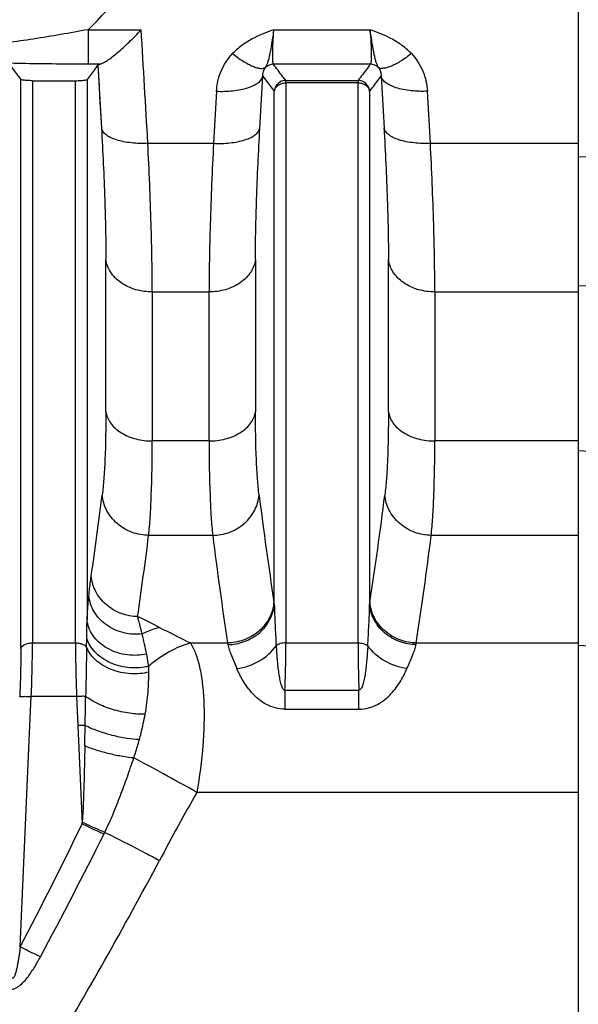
# Model space of a CAD drawing. Extents: x -1724 to 1181, y 2 to 1734.
# Tile 41 of 83: x -619 to -571, y 932 to 1016. Entities that reach past the tile are written whole.
import ezdxf

# ---------------------------------------------------------------- set-up
doc = ezdxf.new("R2010")
doc.units = 0
doc.header["$LTSCALE"] = 65.395
doc.layers.get('0').update_dxf_attribs({"linetype": 'CONTINUOUS'})

msp = doc.modelspace()

# ---------------------------------------------------------------- linework, layer by layer
at = {"color": 2, "linetype": 'CONTINUOUS'}
for p, q in [((-571.495, 1033.784), (-571.495, 690.22)), ((-596.59, 1010.998), (-596.59, 1011.215)), ((-590.4, 1011.215), (-590.4, 1010.998)), ((-614.02, 947.547), (-614.062, 947.567))]:
    msp.add_line(p, q, dxfattribs=at)
at = {"color": 9, "linetype": 'CONTINUOUS'}
for p, q in [((-613.568, 1015.566), (-613.568, 1012.612)), ((-613.567, 1015.566), (-609.007, 1015.566)), ((-597.621, 1015.566), (-589.369, 1015.566)), ((-612.538, 1012.612), (-613.568, 1012.612)), ((-612.729, 1012.532), (-612.418, 1007.121)), ((-589.341, 1012.612), (-597.649, 1012.612)), ((-619.335, 962.484), (-619.335, 1011.304)), ((-618.34, 1011.193), (-618.34, 962.961)), ((-614.65, 962.961), (-614.65, 1011.193)), ((-613.655, 1011.304), (-613.655, 964.933)), ((-598.822, 1007.121), (-598.567, 1011.587)), ((-596.59, 1011.215), (-590.4, 1011.215)), ((-588.423, 1011.587), (-588.168, 1007.121)), ((-602.547, 1010.29), (-602.802, 1005.819)), ((-597.585, 966.262), (-597.585, 1010.295)), ((-596.59, 1010.998), (-596.59, 962.961)), ((-590.4, 1010.998), (-596.59, 1010.998)), ((-590.4, 962.961), (-590.4, 1010.998)), ((-589.405, 1010.295), (-589.405, 966.262)), ((-584.187, 1005.819), (-584.443, 1010.29)), ((-608.437, 1005.819), (-602.802, 1005.819)), ((-584.187, 1005.819), (-571.495, 1005.819)), ((-563.6, 1004.475), (-571.495, 1004.647)), ((-612.041, 982.788), (-612.041, 995.852)), ((-599.199, 995.854), (-599.199, 982.788)), ((-587.791, 982.788), (-587.791, 995.852)), ((-571.495, 993.613), (-563.6, 993.435)), ((-608.06, 993.071), (-608.06, 980.284)), ((-608.06, 993.071), (-603.179, 993.071)), ((-603.179, 980.284), (-603.179, 993.071)), ((-583.81, 993.071), (-583.81, 980.284)), ((-583.81, 993.071), (-571.495, 993.071)), ((-603.179, 980.284), (-608.06, 980.284)), ((-571.495, 980.284), (-583.81, 980.284)), ((-563.6, 978.992), (-571.495, 979.425)), ((-602.87, 972.184), (-608.37, 972.184)), ((-571.495, 972.184), (-584.12, 972.184)), ((-618.34, 962.961), (-614.65, 962.961)), ((-613.694, 962.587), (-613.679, 963.353)), ((-604.778, 962.953), (-601.591, 962.953)), ((-596.59, 962.961), (-590.4, 962.961)), ((-585.399, 962.953), (-571.495, 962.953)), ((-571.495, 962.759), (-542.39, 961.344)), ((-596.669, 958.918), (-596.669, 957.276)), ((-596.669, 958.918), (-590.321, 958.918)), ((-590.321, 957.276), (-590.321, 958.918)), ((-618.551, 955.863), (-618.44, 958.365)), ((-614.55, 958.365), (-618.44, 958.365)), ((-614.55, 958.365), (-614.439, 955.863)), ((-596.669, 957.276), (-590.321, 957.276)), ((-619.383, 936.887), (-618.551, 955.863)), ((-614.439, 955.863), (-614.07, 947.439)), ((-571.495, 950.141), (-604.233, 950.141))]:
    msp.add_line(p, q, dxfattribs=at)
at = {"color": 6, "linetype": 'CONTINUOUS'}
msp.add_line((-618.34, 1011.193), (-614.65, 1011.193), dxfattribs=at)
at = {"color": 9, "linetype": 'CONTINUOUS'}
msp.add_lwpolyline([(-612.729, 1012.532), (-612.676, 1011.632), (-612.624, 1010.732), (-612.572, 1009.83), (-612.52, 1008.928), (-612.469, 1008.025), (-612.418, 1007.121)], dxfattribs=at)
for centre, radius, start, end in [((-690.248, 1092.301), 108.481, 314.98019, 319.75687), ((-2731.913, 886.677), 2126.815, 3.211325, 3.474376), ((-956.548, 1018.871), 346.901, 351.6842, 352.84057), ((-233.792, 1021.71), 367.993, 187.19246, 188.63759), ((-939.958, 1019.869), 354.626, 351.33517, 352.83479), ((-960.681, 1016.322), 355.065, 351.72469, 352.8591), ((-243.351, 1017.277), 362.336, 187.14903, 188.62265), ((-946.22, 1017.634), 364.941, 351.3826, 352.84571), ((-575.79, 964.387), 13.744, 171.3954, 172.157), ((-804.911, 967.054), 191.268, 358.89109, 359.36472), ((-655.73, 869.144), 106.699, 63.09275, 64.21316), ((-452.451, 1269.688), 342.476, 243.09161, 243.59067), ((-682.514, 946.306), 75.625, 11.97902, 13.31662), ((-577.026, 961.341), 8.526, 169.10355, 170.07539), ((-1793.691, 977.419), 1180.071, 358.953903, 359.075238), ((-376.251, 821.339), 261.85, 150.5349, 151.9964), ((-984.362, 1127.26), 411.645, 332.45353, 334.09802), ((-974.45, 1127.383), 404.869, 331.79489, 333.47548)]:
    msp.add_arc(centre, radius, start, end, dxfattribs=at)
at = {"color": 2, "linetype": 'CONTINUOUS'}
for centre, radius, start, end in [((-597.646, 1011.609), 1.003, 90.20718, 134.88852), ((-589.344, 1011.609), 1.003, 45.1019, 89.78232), ((-596.585, 1010.212), 1.003, 90.24516, 175.26008), ((-590.405, 1010.212), 1.003, 4.74061, 89.7443), ((-601.009, 966.743), 3.411, 351.99028, 354.95419), ((-611.179, 964.39), 13.722, 7.84294, 8.60568), ((-601.064, 966.75), 3.466, 351.43052, 351.99702), ((-609.963, 961.341), 8.526, 9.9246, 10.89646), ((-660.805, 950.427), 46.83, 356.3426, 356.49802), ((-641.074, 960.891), 32.231, 333.63289, 333.88881)]:
    msp.add_arc(centre, radius, start, end, dxfattribs=at)
at = {"color": 9, "linetype": 'CONTINUOUS'}
for points, knots in [([(-613.691, 1025.062), (-615.928, 1022.204), (-620.705, 1016.678), (-626.109, 1011.741), (-629, 1009.494)], [0, 0, 0, 0, 0.497822, 1, 1, 1, 1]), ([(-613.567, 1015.567), (-615.129, 1015.277), (-617.435, 1014.879), (-620.416, 1014.45), (-621.831, 1014.285), (-622.501, 1014.226)], [0, 0, 0, 0, 0.527342, 0.776595, 1, 1, 1, 1]), ([(-597.621, 1015.566), (-598.19, 1015.367), (-599.099, 1015.017), (-600.292, 1014.316), (-600.888, 1013.81), (-601.17, 1013.513)], [0, 0, 0, 0, 0.437209, 0.703436, 1, 1, 1, 1]), ([(-585.82, 1013.513), (-586.101, 1013.81), (-586.698, 1014.316), (-587.891, 1015.017), (-588.8, 1015.367), (-589.369, 1015.566)], [0, 0, 0, 0, 0.296556, 0.562796, 1, 1, 1, 1]), ([(-602.547, 1010.29), (-602.513, 1010.876), (-602.244, 1012.058), (-601.582, 1013.079), (-601.17, 1013.513)], [0, 0, 0, 0, 0.494989, 1, 1, 1, 1]), ([(-601.17, 1013.513), (-600.881, 1013.285), (-600.445, 1012.97), (-599.852, 1012.626), (-599.454, 1012.435), (-599.097, 1012.308), (-598.739, 1012.232), (-598.475, 1012.248), (-598.353, 1012.32)], [0, 0, 0, 0, 0.349838, 0.508515, 0.649431, 0.768831, 0.865877, 1, 1, 1, 1]), ([(-585.82, 1013.513), (-586.1, 1013.292), (-586.525, 1012.985), (-587.105, 1012.644), (-587.503, 1012.449), (-587.865, 1012.316), (-588.234, 1012.233), (-588.509, 1012.245), (-588.636, 1012.32)], [0, 0, 0, 0, 0.338905, 0.496077, 0.637836, 0.759808, 0.860174, 1, 1, 1, 1]), ([(-585.82, 1013.513), (-585.408, 1013.079), (-584.745, 1012.058), (-584.477, 1010.876), (-584.443, 1010.29)], [0, 0, 0, 0, 0.505035, 1, 1, 1, 1]), ([(-613.568, 1012.612), (-614.158, 1012.612), (-616.48, 1012.618), (-618.802, 1012.648), (-620.533, 1012.692)], [0, 0, 0, 0, 0.254326, 1, 1, 1, 1]), ([(-598.567, 1011.587), (-598.571, 1011.717), (-598.544, 1011.979), (-598.431, 1012.218), (-598.353, 1012.32)], [0, 0, 0, 0, 0.505426, 1, 1, 1, 1]), ([(-596.59, 1011.215), (-596.684, 1011.33), (-597.049, 1011.787), (-597.399, 1012.256), (-597.649, 1012.612)], [0, 0, 0, 0, 0.255022, 1, 1, 1, 1]), ([(-589.341, 1012.612), (-589.423, 1012.495), (-589.763, 1012.02), (-590.121, 1011.557), (-590.4, 1011.215)], [0, 0, 0, 0, 0.245012, 1, 1, 1, 1]), ([(-588.636, 1012.32), (-588.555, 1012.212), (-588.444, 1011.97), (-588.419, 1011.709), (-588.423, 1011.587)], [0, 0, 0, 0, 0.524766, 1, 1, 1, 1]), ([(-602.547, 1010.29), (-602.08, 1010.267), (-601.379, 1010.282), (-600.477, 1010.413), (-599.866, 1010.567), (-599.349, 1010.77), (-598.951, 1011.012), (-598.683, 1011.282), (-598.587, 1011.489), (-598.567, 1011.587)], [0, 0, 0, 0, 0.317298, 0.473785, 0.618439, 0.744745, 0.849189, 0.932386, 1, 1, 1, 1]), ([(-598.567, 1011.587), (-598.49, 1011.479), (-598.173, 1011.04), (-597.842, 1010.612), (-597.585, 1010.295)], [0, 0, 0, 0, 0.245418, 1, 1, 1, 1]), ([(-589.405, 1010.295), (-589.318, 1010.402), (-588.981, 1010.825), (-588.656, 1011.258), (-588.423, 1011.587)], [0, 0, 0, 0, 0.254567, 1, 1, 1, 1]), ([(-584.443, 1010.29), (-584.91, 1010.267), (-585.611, 1010.282), (-586.513, 1010.413), (-587.124, 1010.567), (-587.641, 1010.77), (-588.038, 1011.012), (-588.306, 1011.282), (-588.403, 1011.489), (-588.423, 1011.587)], [0, 0, 0, 0, 0.317298, 0.473785, 0.618439, 0.744746, 0.84919, 0.932386, 1, 1, 1, 1]), ([(-612.418, 1007.121), (-612.303, 1005.079), (-612.125, 1001.324), (-612.041, 997.565), (-612.041, 995.852)], [0, 0, 0, 0, 0.544082, 1, 1, 1, 1]), ([(-608.437, 1005.819), (-608.904, 1005.797), (-609.605, 1005.812), (-610.506, 1005.946), (-611.118, 1006.1), (-611.634, 1006.304), (-612.032, 1006.546), (-612.3, 1006.816), (-612.397, 1007.023), (-612.418, 1007.121)], [0, 0, 0, 0, 0.317225, 0.473675, 0.618309, 0.744629, 0.84912, 0.932372, 1, 1, 1, 1]), ([(-602.802, 1005.819), (-602.336, 1005.797), (-601.635, 1005.812), (-600.734, 1005.945), (-600.123, 1006.1), (-599.606, 1006.304), (-599.208, 1006.546), (-598.94, 1006.816), (-598.843, 1007.023), (-598.822, 1007.121)], [0, 0, 0, 0, 0.317102, 0.473528, 0.618169, 0.744517, 0.849048, 0.932339, 1, 1, 1, 1]), ([(-599.199, 995.854), (-599.199, 997.567), (-599.115, 1001.325), (-598.937, 1005.079), (-598.822, 1007.121)], [0, 0, 0, 0, 0.455938, 1, 1, 1, 1]), ([(-584.187, 1005.819), (-584.654, 1005.797), (-585.354, 1005.812), (-586.256, 1005.945), (-586.867, 1006.1), (-587.383, 1006.304), (-587.782, 1006.546), (-588.05, 1006.816), (-588.147, 1007.023), (-588.168, 1007.121)], [0, 0, 0, 0, 0.317102, 0.473528, 0.618169, 0.744517, 0.849048, 0.932339, 1, 1, 1, 1]), ([(-588.168, 1007.121), (-588.053, 1005.079), (-587.875, 1001.324), (-587.791, 997.565), (-587.791, 995.852)], [0, 0, 0, 0, 0.544082, 1, 1, 1, 1]), ([(-608.06, 993.071), (-608.06, 993.986), (-608.08, 995.925), (-608.182, 1000.175), (-608.323, 1003.509), (-608.437, 1005.819)], [0, 0, 0, 0, 0.21533, 0.455961, 1, 1, 1, 1]), ([(-602.802, 1005.819), (-602.917, 1003.509), (-603.058, 1000.175), (-603.16, 995.925), (-603.179, 993.986), (-603.179, 993.071)], [0, 0, 0, 0, 0.544039, 0.78467, 1, 1, 1, 1]), ([(-583.81, 993.071), (-583.81, 993.986), (-583.83, 995.925), (-583.932, 1000.175), (-584.073, 1003.509), (-584.187, 1005.819)], [0, 0, 0, 0, 0.21533, 0.455961, 1, 1, 1, 1]), ([(-608.06, 993.071), (-608.529, 993.071), (-609.48, 993.199), (-610.757, 993.778), (-611.694, 994.7), (-611.993, 995.48), (-612.041, 995.849)], [0, 0, 0, 0, 0.267813, 0.540028, 0.787885, 1, 1, 1, 1]), ([(-599.199, 995.849), (-599.247, 995.48), (-599.545, 994.7), (-600.483, 993.778), (-601.76, 993.199), (-602.711, 993.071), (-603.179, 993.071)], [0, 0, 0, 0, 0.212115, 0.459972, 0.732187, 1, 1, 1, 1]), ([(-583.81, 993.071), (-584.279, 993.071), (-585.23, 993.199), (-586.507, 993.778), (-587.444, 994.7), (-587.743, 995.48), (-587.791, 995.849)], [0, 0, 0, 0, 0.267813, 0.540028, 0.787885, 1, 1, 1, 1]), ([(-612.041, 982.788), (-612.041, 981.41), (-612.067, 979.477), (-612.2, 977.093), (-612.294, 976.088), (-612.351, 975.636)], [0, 0, 0, 0, 0.577401, 0.809239, 1, 1, 1, 1]), ([(-612.041, 982.791), (-611.992, 982.455), (-611.769, 981.938), (-611.264, 981.373), (-610.555, 980.838), (-609.468, 980.398), (-608.528, 980.284), (-608.06, 980.284)], [0, 0, 0, 0, 0.200937, 0.318159, 0.44626, 0.723314, 1, 1, 1, 1]), ([(-603.179, 980.284), (-602.712, 980.284), (-601.772, 980.398), (-600.685, 980.838), (-599.976, 981.373), (-599.471, 981.938), (-599.247, 982.455), (-599.199, 982.791)], [0, 0, 0, 0, 0.276686, 0.55374, 0.681841, 0.799063, 1, 1, 1, 1]), ([(-598.889, 975.636), (-598.946, 976.088), (-599.04, 977.093), (-599.173, 979.477), (-599.199, 981.41), (-599.199, 982.788)], [0, 0, 0, 0, 0.190755, 0.422587, 1, 1, 1, 1]), ([(-587.791, 982.788), (-587.791, 981.41), (-587.817, 979.477), (-587.95, 977.093), (-588.044, 976.088), (-588.101, 975.636)], [0, 0, 0, 0, 0.577403, 0.80924, 1, 1, 1, 1]), ([(-587.791, 982.791), (-587.742, 982.455), (-587.519, 981.938), (-587.014, 981.373), (-586.305, 980.838), (-585.218, 980.398), (-584.278, 980.284), (-583.81, 980.284)], [0, 0, 0, 0, 0.200937, 0.318159, 0.44626, 0.723314, 1, 1, 1, 1]), ([(-608.371, 972.184), (-608.314, 972.696), (-608.219, 973.836), (-608.087, 976.536), (-608.06, 978.724), (-608.06, 980.284)], [0, 0, 0, 0, 0.190797, 0.422692, 1, 1, 1, 1]), ([(-603.18, 980.284), (-603.18, 978.724), (-603.153, 976.536), (-603.021, 973.836), (-602.926, 972.696), (-602.869, 972.184)], [0, 0, 0, 0, 0.577308, 0.809203, 1, 1, 1, 1]), ([(-584.121, 972.184), (-584.064, 972.696), (-583.969, 973.836), (-583.837, 976.536), (-583.81, 978.724), (-583.81, 980.284)], [0, 0, 0, 0, 0.190797, 0.422692, 1, 1, 1, 1]), ([(-608.371, 972.184), (-608.845, 972.192), (-609.825, 972.372), (-610.91, 973.004), (-611.6, 973.727), (-612.108, 974.517), (-612.309, 975.195), (-612.351, 975.637)], [0, 0, 0, 0, 0.247949, 0.510672, 0.641305, 0.767672, 1, 1, 1, 1]), ([(-602.87, 972.184), (-602.395, 972.192), (-601.414, 972.372), (-600.329, 973.004), (-599.639, 973.728), (-599.132, 974.518), (-598.931, 975.195), (-598.889, 975.637)], [0, 0, 0, 0, 0.248163, 0.510965, 0.641573, 0.767878, 1, 1, 1, 1]), ([(-584.121, 972.184), (-584.595, 972.192), (-585.575, 972.372), (-586.66, 973.004), (-587.35, 973.727), (-587.858, 974.517), (-588.059, 975.195), (-588.101, 975.637)], [0, 0, 0, 0, 0.247949, 0.510672, 0.641305, 0.767672, 1, 1, 1, 1]), ([(-613.494, 966.985), (-613.479, 967.141), (-613.422, 967.713), (-613.354, 968.285), (-613.293, 968.699)], [0, 0, 0, 0, 0.272561, 1, 1, 1, 1]), ([(-609.313, 965.217), (-609.789, 965.227), (-610.772, 965.411), (-611.858, 966.049), (-612.548, 966.778), (-613.055, 967.574), (-613.254, 968.255), (-613.293, 968.699)], [0, 0, 0, 0, 0.247764, 0.510601, 0.641325, 0.767753, 1, 1, 1, 1]), ([(-613.655, 964.933), (-613.643, 965.116), (-613.597, 965.801), (-613.542, 966.485), (-613.494, 966.985)], [0, 0, 0, 0, 0.267461, 1, 1, 1, 1]), ([(-608.922, 963.725), (-609.436, 963.668), (-610.529, 963.737), (-612.026, 964.4), (-613.12, 965.554), (-613.448, 966.526), (-613.494, 966.985)], [0, 0, 0, 0, 0.250725, 0.519681, 0.776095, 1, 1, 1, 1]), ([(-585.399, 962.953), (-585.875, 962.963), (-586.859, 963.148), (-587.946, 963.788), (-588.635, 964.519), (-589.142, 965.316), (-589.34, 965.999), (-589.379, 966.443)], [0, 0, 0, 0, 0.247711, 0.510584, 0.641336, 0.767781, 1, 1, 1, 1]), ([(-597.585, 966.262), (-597.575, 965.681), (-597.528, 964.499), (-597.463, 963.319), (-597.43, 962.719)], [0, 0, 0, 0, 0.491603, 1, 1, 1, 1]), ([(-589.56, 962.719), (-589.527, 963.319), (-589.461, 964.499), (-589.415, 965.681), (-589.405, 966.262)], [0, 0, 0, 0, 0.508399, 1, 1, 1, 1]), ([(-585.425, 962.811), (-585.9, 962.821), (-586.882, 963.004), (-587.968, 963.636), (-588.659, 964.359), (-589.166, 965.147), (-589.365, 965.822), (-589.405, 966.262)], [0, 0, 0, 0, 0.248741, 0.512137, 0.642794, 0.768906, 1, 1, 1, 1]), ([(-608.536, 962.002), (-609.076, 961.883), (-609.953, 961.847), (-611.091, 962.102), (-612.165, 962.571), (-613.038, 963.332), (-613.519, 964.252), (-613.63, 964.713), (-613.655, 964.933)], [0, 0, 0, 0, 0.252689, 0.391021, 0.529888, 0.785986, 0.898651, 1, 1, 1, 1]), ([(-608.922, 963.725), (-608.955, 963.859), (-609.08, 964.358), (-609.211, 964.855), (-609.313, 965.217)], [0, 0, 0, 0, 0.26868, 1, 1, 1, 1]), ([(-607.444, 964.291), (-607.567, 964.257), (-608.072, 964.104), (-608.563, 963.901), (-608.922, 963.725)], [0, 0, 0, 0, 0.241891, 1, 1, 1, 1]), ([(-619.335, 962.485), (-619.306, 962.638), (-619.104, 962.795), (-618.856, 962.889), (-618.632, 962.946), (-618.456, 962.961), (-618.34, 962.961)], [0, 0, 0, 0, 0.404571, 0.547236, 0.698361, 1, 1, 1, 1]), ([(-618.44, 958.365), (-618.424, 958.768), (-618.369, 960.299), (-618.34, 961.832), (-618.34, 962.961)], [0, 0, 0, 0, 0.263044, 1, 1, 1, 1]), ([(-614.65, 962.961), (-614.65, 962.604), (-614.64, 961.071), (-614.597, 959.539), (-614.55, 958.365)], [0, 0, 0, 0, 0.233224, 1, 1, 1, 1]), ([(-614.65, 962.961), (-614.548, 962.961), (-614.345, 962.945), (-614.064, 962.872), (-613.838, 962.756), (-613.727, 962.644), (-613.694, 962.587)], [0, 0, 0, 0, 0.288256, 0.570281, 0.812655, 1, 1, 1, 1]), ([(-608.362, 960.954), (-608.872, 960.828), (-610, 960.743), (-611.386, 961.081), (-612.386, 961.638), (-612.994, 962.155), (-613.432, 962.732), (-613.618, 963.149), (-613.679, 963.353)], [0, 0, 0, 0, 0.248446, 0.525199, 0.660567, 0.786325, 0.899594, 1, 1, 1, 1]), ([(-604.778, 962.953), (-605.412, 962.774), (-606.691, 962.229), (-607.819, 961.423), (-608.362, 960.954)], [0, 0, 0, 0, 0.478797, 1, 1, 1, 1]), ([(-604.778, 962.953), (-604.602, 962.672), (-604.293, 962.001), (-603.965, 960.839), (-603.736, 959.444), (-603.614, 957.844), (-603.602, 956.07), (-603.737, 953.475), (-603.997, 951.484), (-604.233, 950.141)], [0, 0, 0, 0, 0.076416, 0.168901, 0.277594, 0.401422, 0.538412, 0.685927, 1, 1, 1, 1]), ([(-590.4, 962.961), (-590.239, 962.961), (-589.943, 962.925), (-589.664, 962.804), (-589.56, 962.719)], [0, 0, 0, 0, 0.545228, 1, 1, 1, 1]), ([(-590.4, 962.961), (-590.4, 962.646), (-590.393, 961.298), (-590.359, 959.95), (-590.321, 958.918)], [0, 0, 0, 0, 0.234074, 1, 1, 1, 1]), ([(-619.335, 962.484), (-619.335, 962.162), (-619.345, 960.782), (-619.387, 959.403), (-619.435, 958.345)], [0, 0, 0, 0, 0.233209, 1, 1, 1, 1]), ([(-613.694, 962.587), (-613.701, 962.243), (-613.725, 960.839), (-613.742, 959.434), (-613.774, 958.374)], [0, 0, 0, 0, 0.244591, 1, 1, 1, 1]), ([(-608.357, 960.453), (-608.858, 960.33), (-609.962, 960.241), (-611.325, 960.532), (-612.326, 961.029), (-613.104, 961.611), (-613.534, 962.186), (-613.694, 962.587)], [0, 0, 0, 0, 0.250672, 0.529407, 0.665111, 0.790576, 1, 1, 1, 1]), ([(-601.565, 962.811), (-601.539, 962.663), (-601.451, 962.351), (-601.189, 961.669), (-600.951, 961.138), (-600.792, 960.762)], [0, 0, 0, 0, 0.204549, 0.44228, 1, 1, 1, 1]), ([(-600.792, 960.762), (-600.117, 960.851), (-598.828, 961.286), (-597.794, 962.188), (-597.43, 962.719)], [0, 0, 0, 0, 0.514155, 1, 1, 1, 1]), ([(-589.56, 962.719), (-589.586, 962.324), (-589.628, 961.732), (-589.701, 960.951), (-589.769, 960.386), (-589.855, 959.861), (-589.948, 959.463), (-590.044, 959.194), (-590.121, 959.045), (-590.209, 958.941), (-590.288, 958.915), (-590.321, 958.918)], [0, 0, 0, 0, 0.298824, 0.447432, 0.591615, 0.727539, 0.848315, 0.899668, 0.942196, 0.974744, 1, 1, 1, 1]), ([(-586.198, 960.762), (-586.853, 960.849), (-588.14, 961.275), (-589.185, 962.171), (-589.56, 962.719)], [0, 0, 0, 0, 0.498667, 1, 1, 1, 1]), ([(-586.198, 960.762), (-586.039, 961.138), (-585.801, 961.669), (-585.539, 962.351), (-585.451, 962.663), (-585.425, 962.811)], [0, 0, 0, 0, 0.55772, 0.795451, 1, 1, 1, 1]), ([(-608.362, 960.954), (-608.373, 961.044), (-608.422, 961.395), (-608.481, 961.745), (-608.536, 962.002)], [0, 0, 0, 0, 0.257009, 1, 1, 1, 1]), ([(-608.665, 956.845), (-608.544, 957.482), (-608.388, 958.684), (-608.353, 959.893), (-608.357, 960.453)], [0, 0, 0, 0, 0.536838, 1, 1, 1, 1]), ([(-608.357, 960.453), (-608.357, 960.495), (-608.358, 960.662), (-608.36, 960.83), (-608.362, 960.954)], [0, 0, 0, 0, 0.256211, 1, 1, 1, 1]), ([(-596.669, 957.276), (-596.946, 957.276), (-597.496, 957.348), (-598.251, 957.65), (-598.902, 958.083), (-599.605, 958.74), (-600.257, 959.633), (-600.637, 960.396), (-600.792, 960.762)], [0, 0, 0, 0, 0.145506, 0.287519, 0.423842, 0.553518, 0.791305, 1, 1, 1, 1]), ([(-590.321, 957.276), (-590.044, 957.276), (-589.494, 957.348), (-588.738, 957.65), (-588.088, 958.083), (-587.385, 958.74), (-586.733, 959.633), (-586.353, 960.396), (-586.198, 960.762)], [0, 0, 0, 0, 0.145506, 0.287519, 0.423842, 0.553518, 0.791305, 1, 1, 1, 1]), ([(-619.435, 958.346), (-619.426, 958.352), (-619.393, 958.359), (-619.33, 958.368), (-619.233, 958.373), (-619.106, 958.377), (-618.954, 958.378), (-618.73, 958.376), (-618.556, 958.37), (-618.44, 958.365)], [0, 0, 0, 0, 0.032317, 0.096482, 0.194812, 0.324121, 0.478887, 0.649697, 1, 1, 1, 1]), ([(-613.774, 958.374), (-613.892, 958.379), (-614.151, 958.379), (-614.41, 958.371), (-614.55, 958.365)], [0, 0, 0, 0, 0.457743, 1, 1, 1, 1]), ([(-608.665, 956.845), (-609.106, 956.829), (-610.056, 956.897), (-611.452, 957.213), (-612.729, 957.704), (-613.475, 958.142), (-613.774, 958.374)], [0, 0, 0, 0, 0.244499, 0.524826, 0.790313, 1, 1, 1, 1]), ([(-609.163, 954.666), (-609.112, 954.852), (-608.925, 955.573), (-608.769, 956.302), (-608.665, 956.845)], [0, 0, 0, 0, 0.25876, 1, 1, 1, 1]), ([(-609.163, 954.666), (-609.522, 954.677), (-610.307, 954.76), (-611.509, 955.01), (-612.709, 955.379), (-613.472, 955.7), (-613.817, 955.875)], [0, 0, 0, 0, 0.2226, 0.487964, 0.760436, 1, 1, 1, 1]), ([(-609.635, 953.093), (-609.593, 953.224), (-609.427, 953.745), (-609.271, 954.27), (-609.163, 954.666)], [0, 0, 0, 0, 0.250924, 1, 1, 1, 1]), ([(-613.849, 954.119), (-613.868, 953.016), (-613.917, 950.831), (-613.996, 948.647), (-614.062, 947.567)], [0, 0, 0, 0, 0.504805, 1, 1, 1, 1]), ([(-609.635, 953.093), (-609.957, 953.118), (-610.653, 953.208), (-611.724, 953.429), (-612.811, 953.733), (-613.517, 953.984), (-613.849, 954.119)], [0, 0, 0, 0, 0.222724, 0.483345, 0.753182, 1, 1, 1, 1]), ([(-612.132, 946.705), (-612.009, 946.965), (-611.765, 947.486), (-611.421, 948.277), (-611.098, 949.074), (-610.683, 950.14), (-610.192, 951.478), (-609.82, 952.555), (-609.635, 953.093)], [0, 0, 0, 0, 0.125826, 0.25144, 0.376812, 0.501954, 0.751514, 1, 1, 1, 1]), ([(-604.233, 950.141), (-605.185, 950.678), (-606.979, 951.675), (-608.786, 952.648), (-609.635, 953.093)], [0, 0, 0, 0, 0.533018, 1, 1, 1, 1]), ([(-607.444, 944.285), (-607.847, 944.499), (-609.403, 945.319), (-610.967, 946.123), (-612.132, 946.705)], [0, 0, 0, 0, 0.259476, 1, 1, 1, 1]), ([(-650.903, 879.98), (-650.234, 880.438), (-648.99, 881.492), (-647.292, 883.235), (-645.687, 885.067), (-643.63, 887.577), (-641.162, 890.797), (-638.29, 894.728), (-635.48, 898.703), (-632.719, 902.712), (-630, 906.75), (-626.428, 912.169), (-622.06, 919.006), (-616.983, 927.313), (-612.09, 935.73), (-608.966, 941.419), (-607.444, 944.285)], [0, 0, 0, 0, 0.031233, 0.062484, 0.093737, 0.12499, 0.187494, 0.249998, 0.312502, 0.375005, 0.437507, 0.500009, 0.62501, 0.750009, 0.875006, 1, 1, 1, 1]), ([(-619.383, 936.887), (-619.4, 936.765), (-619.434, 936.522), (-619.488, 936.158), (-619.546, 935.794), (-619.599, 935.492), (-619.645, 935.251), (-619.682, 935.07), (-619.722, 934.89), (-619.766, 934.711), (-619.809, 934.563), (-619.848, 934.447), (-619.882, 934.361), (-619.916, 934.293), (-619.95, 934.243), (-619.98, 934.212), (-620.02, 934.194), (-620.06, 934.21), (-620.087, 934.24), (-620.102, 934.263), (-620.108, 934.275)], [0, 0, 0, 0, 0.126069, 0.252171, 0.378315, 0.504509, 0.567629, 0.630768, 0.693924, 0.757095, 0.820262, 0.851825, 0.88333, 0.91464, 0.930091, 0.945091, 0.958958, 0.972117, 0.985825, 1, 1, 1, 1]), ([(-617.656, 936.027), (-617.792, 936.091), (-618.371, 936.37), (-618.945, 936.66), (-619.383, 936.887)], [0, 0, 0, 0, 0.233494, 1, 1, 1, 1]), ([(-620.468, 933.247), (-620.396, 933.23), (-620.243, 933.21), (-620.009, 933.248), (-619.778, 933.34), (-619.482, 933.519), (-619.149, 933.812), (-618.798, 934.214), (-618.48, 934.647), (-618.089, 935.247), (-617.824, 935.715), (-617.654, 936.03)], [0, 0, 0, 0, 0.052895, 0.109281, 0.168836, 0.230549, 0.357066, 0.485285, 0.613955, 0.742708, 1, 1, 1, 1])]:
    msp.add_open_spline(points, degree=3, knots=knots, dxfattribs=at)
at = {"color": 6, "linetype": 'CONTINUOUS'}
for points, knots in [([(-612.538, 1012.612), (-612.441, 1012.635), (-612.223, 1012.736), (-611.876, 1012.949), (-611.468, 1013.245), (-611.017, 1013.61), (-610.536, 1014.033), (-609.85, 1014.678), (-609.343, 1015.201), (-609.007, 1015.566)], [0, 0, 0, 0, 0.064255, 0.153828, 0.263842, 0.390066, 0.529148, 0.678478, 1, 1, 1, 1]), ([(-620.3, 1012.588), (-620.225, 1012.48), (-619.914, 1012.044), (-619.588, 1011.619), (-619.335, 1011.304)], [0, 0, 0, 0, 0.245385, 1, 1, 1, 1]), ([(-612.729, 1012.532), (-612.801, 1012.429), (-613.1, 1012.013), (-613.413, 1011.606), (-613.655, 1011.304)], [0, 0, 0, 0, 0.245615, 1, 1, 1, 1]), ([(-612.729, 1012.532), (-612.714, 1012.553), (-612.646, 1012.583), (-612.581, 1012.602), (-612.538, 1012.612)], [0, 0, 0, 0, 0.353934, 1, 1, 1, 1]), ([(-618.34, 1011.193), (-618.493, 1011.193), (-618.746, 1011.2), (-619.053, 1011.227), (-619.225, 1011.256), (-619.304, 1011.283), (-619.328, 1011.297), (-619.335, 1011.304)], [0, 0, 0, 0, 0.455256, 0.750617, 0.920391, 0.969814, 1, 1, 1, 1]), ([(-614.65, 1011.193), (-614.497, 1011.193), (-614.244, 1011.2), (-613.936, 1011.227), (-613.764, 1011.256), (-613.686, 1011.283), (-613.661, 1011.297), (-613.655, 1011.304)], [0, 0, 0, 0, 0.455254, 0.750614, 0.920387, 0.969809, 1, 1, 1, 1]), ([(-613.817, 955.875), (-613.863, 955.876), (-614.071, 955.876), (-614.278, 955.87), (-614.439, 955.863)], [0, 0, 0, 0, 0.224177, 1, 1, 1, 1])]:
    msp.add_open_spline(points, degree=3, knots=knots, dxfattribs=at)
at = {"color": 2, "linetype": 'CONTINUOUS'}
for points, knots in [([(-597.621, 1015.566), (-597.685, 1015.176), (-597.797, 1014.467), (-597.94, 1013.634), (-598.059, 1013.091), (-598.144, 1012.782), (-598.238, 1012.529), (-598.315, 1012.385), (-598.353, 1012.32)], [0, 0, 0, 0, 0.35557, 0.643983, 0.758689, 0.853822, 0.932107, 1, 1, 1, 1]), ([(-597.649, 1012.612), (-597.658, 1012.622), (-597.672, 1012.653), (-597.695, 1012.745), (-597.713, 1012.915), (-597.724, 1013.182), (-597.724, 1013.53), (-597.714, 1013.952), (-597.685, 1014.639), (-597.649, 1015.185), (-597.621, 1015.566)], [0, 0, 0, 0, 0.013348, 0.033499, 0.095397, 0.185951, 0.303831, 0.446993, 0.612842, 1, 1, 1, 1]), ([(-588.636, 1012.32), (-588.675, 1012.385), (-588.752, 1012.529), (-588.846, 1012.782), (-588.931, 1013.091), (-589.049, 1013.634), (-589.193, 1014.467), (-589.305, 1015.175), (-589.369, 1015.566)], [0, 0, 0, 0, 0.067879, 0.146171, 0.241303, 0.356015, 0.644425, 1, 1, 1, 1]), ([(-589.369, 1015.566), (-589.34, 1015.185), (-589.305, 1014.639), (-589.275, 1013.952), (-589.265, 1013.53), (-589.266, 1013.182), (-589.277, 1012.915), (-589.295, 1012.745), (-589.318, 1012.653), (-589.332, 1012.622), (-589.34, 1012.612)], [0, 0, 0, 0, 0.387158, 0.553007, 0.696169, 0.814049, 0.904602, 0.9665, 0.986652, 1, 1, 1, 1]), ([(-597.585, 1010.295), (-597.572, 1010.392), (-597.496, 1010.589), (-597.264, 1010.818), (-596.949, 1010.965), (-596.711, 1010.998), (-596.59, 1010.998)], [0, 0, 0, 0, 0.221944, 0.462608, 0.724584, 1, 1, 1, 1]), ([(-590.4, 1010.998), (-590.279, 1010.998), (-590.041, 1010.965), (-589.726, 1010.818), (-589.494, 1010.589), (-589.417, 1010.392), (-589.405, 1010.295)], [0, 0, 0, 0, 0.275416, 0.537392, 0.778056, 1, 1, 1, 1]), ([(-597.636, 966.234), (-597.701, 965.803), (-597.928, 965.152), (-598.453, 964.401), (-599.14, 963.722), (-600.194, 963.133), (-601.136, 962.963), (-601.591, 962.953)], [0, 0, 0, 0, 0.235116, 0.362078, 0.492671, 0.753997, 1, 1, 1, 1]), ([(-601.565, 962.811), (-601.09, 962.821), (-600.108, 963.004), (-599.021, 963.637), (-598.331, 964.36), (-597.824, 965.147), (-597.625, 965.822), (-597.585, 966.262)], [0, 0, 0, 0, 0.24879, 0.512203, 0.642854, 0.768951, 1, 1, 1, 1]), ([(-596.59, 962.961), (-596.751, 962.961), (-597.046, 962.925), (-597.326, 962.804), (-597.43, 962.719)], [0, 0, 0, 0, 0.544952, 1, 1, 1, 1]), ([(-596.669, 958.918), (-596.656, 959.272), (-596.612, 960.62), (-596.59, 961.968), (-596.59, 962.961)], [0, 0, 0, 0, 0.263, 1, 1, 1, 1]), ([(-597.43, 962.719), (-597.404, 962.324), (-597.362, 961.732), (-597.289, 960.951), (-597.22, 960.386), (-597.135, 959.861), (-597.042, 959.463), (-596.946, 959.194), (-596.869, 959.045), (-596.781, 958.941), (-596.702, 958.915), (-596.669, 958.918)], [0, 0, 0, 0, 0.298824, 0.447428, 0.591608, 0.727536, 0.848312, 0.899667, 0.942198, 0.974745, 1, 1, 1, 1]), ([(-614.069, 947.44), (-613.907, 947.361), (-613.286, 947.065), (-612.661, 946.779), (-612.196, 946.576)], [0, 0, 0, 0, 0.262564, 1, 1, 1, 1]), ([(-612.132, 946.705), (-612.283, 946.769), (-612.917, 947.039), (-613.544, 947.324), (-614.02, 947.547)], [0, 0, 0, 0, 0.237807, 1, 1, 1, 1])]:
    msp.add_open_spline(points, degree=3, knots=knots, dxfattribs=at)
at = {"color": 9, "linetype": 'CONTINUOUS'}
msp.add_open_spline([(-613.849, 954.119), (-613.838, 954.704), (-613.827, 955.29), (-613.817, 955.875)], degree=3, dxfattribs=at)

doc.saveas('drawing.dxf')
